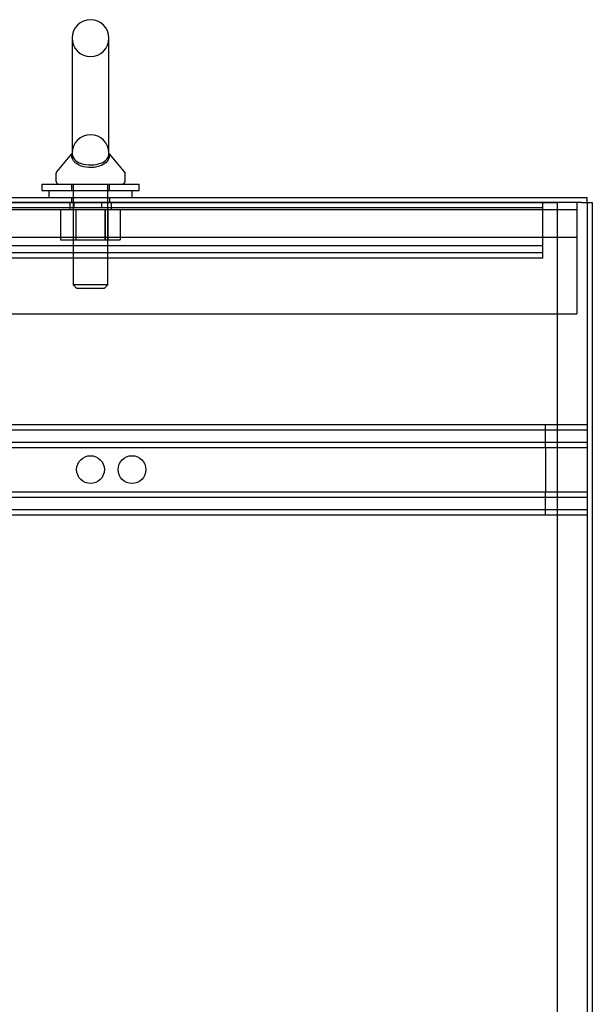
# Model space of a CAD drawing. Header units: inches. Extents: x 1 to 359, y -2 to 239.
# Tile 77 of 83: x 208 to 219, y 129 to 146. Entities that reach past the tile are written whole.
import ezdxf
from ezdxf.lldxf.tags import DXFTag

# ---------------------------------------------------------------- set-up
doc = ezdxf.new("R2010")
doc.units = ezdxf.units.IN
doc.header["$MEASUREMENT"] = 0
for name, color, linetype in [('COM50677-2', 7, 'Continuous'), ('COM53964-1', 7, 'Continuous'), ('COM71298-3', 7, 'Continuous'), ('COM71300-3', 7, 'Continuous'), ('COM71301-3', 7, 'Continuous'), ('Default', 7, 'Continuous'), ('NTS18024', 7, 'Continuous'), ('SCS86414', 7, 'Continuous'), ('WAF25377', 7, 'Continuous'), ('WAM254785', 7, 'Continuous')]:
    doc.layers.add(name, color=color, linetype=linetype)
tags = doc.linetypes.add('HIDDEN2', pattern=[0.1875, 0.125, -0.0625]).pattern_tags.tags
tags[6:7] = [DXFTag(74, 4), DXFTag(75, 0), DXFTag(340, '0'), DXFTag(46, 0.0), DXFTag(50, 0.0), DXFTag(44, 0.0), DXFTag(45, 0.0)]
tags[4:5] = [DXFTag(74, 4), DXFTag(75, 0), DXFTag(340, '0'), DXFTag(46, 0.0), DXFTag(50, 0.0), DXFTag(44, 0.0), DXFTag(45, 0.0)]

# ---------------------------------------------------------------- blocks, each defined once
blk = doc.blocks.new('SE4')
at = {"layer": 'COM50677-2', "color": 7, "linetype": 'HIDDEN2'}
for p, q in [((209.351, 142.999), (209.351, 142.874)), ((210.101, 142.874), (210.101, 142.999)), ((218.476, 142.999), (218.476, 142.814)), ((200.976, 142.874), (218.476, 142.874)), ((218.476, 142.814), (218.476, 140.999)), ((218.476, 142.374), (200.976, 142.374)), ((200.976, 140.999), (218.476, 140.999))]:
    blk.add_line(p, q, dxfattribs=at)
at = {"layer": 'COM53964-1', "color": 7, "linetype": 'HIDDEN2'}
for p, q in [((209.427, 142.999), (209.427, 142.904)), ((209.927, 142.904), (209.927, 142.999)), ((217.865, 142.861), (217.865, 142.999)), ((217.865, 142.904), (201.49, 142.904)), ((217.865, 142.137), (217.865, 142.861)), ((217.865, 142.22), (201.49, 142.22)), ((217.865, 142.094), (201.49, 142.094)), ((217.865, 141.999), (217.865, 142.137)), ((217.865, 141.999), (201.49, 141.999)), ((202.285, 139.008), (218.66, 139.008)), ((202.285, 138.913), (218.66, 138.913)), ((217.913, 138.87), (217.913, 139.008)), ((218.66, 139.001), (218.66, 138.87)), ((217.913, 138.732), (217.913, 138.87)), ((217.913, 138.594), (217.913, 138.732)), ((218.66, 138.87), (218.66, 137.521)), ((202.285, 138.689), (218.66, 138.689)), ((202.285, 138.594), (218.66, 138.594)), ((217.913, 138.594), (217.913, 137.797)), ((202.285, 137.797), (218.66, 137.797)), ((202.285, 137.702), (218.66, 137.702)), ((217.913, 137.659), (217.913, 137.797)), ((217.913, 137.521), (217.913, 137.659)), ((202.285, 137.478), (218.66, 137.478)), ((217.913, 137.383), (217.913, 137.521)), ((218.66, 137.521), (218.66, 137.39)), ((202.285, 137.383), (218.66, 137.383))]:
    blk.add_line(p, q, dxfattribs=at)
for centre in [(209.725, 138.196), (210.472, 138.196)]:
    blk.add_circle(centre, 0.25, dxfattribs=at)
at = {"layer": 'COM71298-3', "color": 7, "linetype": 'Continuous'}
for p in [(200.838, 143.094), (218.66, 142.999)]:
    blk.add_line(p, (218.66, 143.094), dxfattribs=at)
at = {"layer": 'COM71298-3', "color": 7, "linetype": 'HIDDEN2'}
for p, q in [((209.382, 143.094), (209.382, 142.999)), ((210.07, 142.999), (210.07, 143.094))]:
    blk.add_line(p, q, dxfattribs=at)
at = {"layer": 'COM71300-3', "color": 7, "linetype": 'HIDDEN2'}
for p, q in [((200.79, 143.002), (218.13, 143.002)), ((218.565, 143.002), (218.13, 143.002)), ((218.13, 143.002), (218.13, 142.999)), ((218.565, 143.002), (218.66, 143.002))]:
    blk.add_line(p, q, dxfattribs=at)
at = {"layer": 'COM71300-3', "color": 7, "linetype": 'Continuous'}
for p, q in [((218.66, 143.002), (218.755, 143.002)), ((218.755, 143.002), (218.755, 142.999))]:
    blk.add_line(p, q, dxfattribs=at)
at = {"layer": 'COM71301-3', "color": 7, "linetype": 'Continuous'}
for p, q in [((218.565, 142.999), (200.79, 142.999)), ((218.565, 142.999), (218.755, 142.999)), ((218.755, 142.999), (218.755, 71.129))]:
    blk.add_line(p, q, dxfattribs=at)
at = {"layer": 'COM71301-3', "color": 7, "linetype": 'HIDDEN2'}
for p, q in [((218.13, 71.129), (218.13, 142.999)), ((218.66, 142.999), (218.66, 139.001)), ((218.66, 137.39), (218.66, 109.871))]:
    blk.add_line(p, q, dxfattribs=at)
at = {"layer": 'NTS18024', "color": 7, "linetype": 'HIDDEN2'}
for p, q in [((209.188, 142.874), (209.188, 142.329)), ((209.414, 142.874), (209.414, 142.329)), ((209.463, 142.874), (209.463, 142.329)), ((209.463, 142.874), (209.463, 142.329)), ((209.989, 142.874), (209.989, 142.329)), ((209.989, 142.329), (209.989, 142.874)), ((210.039, 142.874), (210.039, 142.329)), ((210.261, 142.874), (210.261, 142.329)), ((209.188, 142.329), (209.463, 142.329)), ((209.463, 142.329), (209.989, 142.329)), ((209.989, 142.329), (210.261, 142.329))]:
    blk.add_line(p, q, dxfattribs=at)
at = {"layer": 'SCS86414', "color": 7, "linetype": 'Continuous'}
for p, q in [((209.395, 145.959), (209.395, 143.89)), ((210.057, 143.888), (210.057, 145.959)), ((209.386, 143.879), (209.115, 143.552)), ((210.337, 143.552), (210.066, 143.879)), ((209.101, 143.514), (209.101, 143.394)), ((210.351, 143.394), (210.351, 143.514))]:
    blk.add_line(p, q, dxfattribs=at)
at = {"layer": 'SCS86414', "color": 7, "linetype": 'HIDDEN2'}
for p, q in [((209.414, 143.334), (209.414, 141.519)), ((210.038, 141.519), (210.038, 143.334)), ((210.038, 141.519), (209.414, 141.519)), ((209.414, 141.519), (209.474, 141.459)), ((209.474, 141.459), (209.978, 141.459)), ((209.978, 141.459), (210.038, 141.519))]:
    blk.add_line(p, q, dxfattribs=at)
at = {"layer": 'SCS86414', "color": 7, "linetype": 'Continuous'}
for centre, radius, start, end in [((209.726, 145.959), 0.331, 0, 180), ((209.161, 143.514), 0.06, 140.3214, 180), ((210.291, 143.514), 0.06, 0, 39.6786), ((209.161, 143.394), 0.06, 180, 270), ((210.291, 143.394), 0.06, 270, 0)]:
    blk.add_arc(centre, radius, start, end, dxfattribs=at)
at = {"layer": 'SCS86414', "color": 7, "linetype": 'HIDDEN2'}
for centre, start, end in [((209.726, 145.959), 180, 0), ((209.726, 143.888), 0, 180)]:
    blk.add_arc(centre, 0.331, start, end, dxfattribs=at)
at = {"layer": 'SCS86414', "color": 7, "linetype": 'Continuous'}
for points, knots in [([(210.064, 143.881), (210.064, 143.881), (210.064, 143.877), (210.065, 143.86), (210.065, 143.848), (210.059, 143.806), (210.049, 143.775), (210.003, 143.716), (209.968, 143.688), (209.872, 143.646), (209.81, 143.632), (209.68, 143.627), (209.614, 143.637), (209.535, 143.664), (209.511, 143.676), (209.471, 143.7), (209.454, 143.714), (209.413, 143.757), (209.398, 143.789), (209.388, 143.833), (209.387, 143.847), (209.387, 143.869), (209.388, 143.878), (209.388, 143.881), (209.388, 143.881), (209.388, 143.881)], [0.318155, 0.318155, 0.318155, 0.318155, 0.34375, 0.34375, 0.375, 0.375, 0.4375, 0.4375, 0.5, 0.5, 0.5625, 0.5625, 0.625, 0.625, 0.65625, 0.65625, 0.6875, 0.6875, 0.75, 0.75, 0.78125, 0.78125, 0.8125, 0.8125, 0.818429, 0.818429, 0.818429, 0.818429]), ([(209.395, 143.893), (209.395, 143.884), (209.395, 143.868), (209.405, 143.826), (209.418, 143.798), (209.468, 143.745), (209.505, 143.721), (209.606, 143.685), (209.67, 143.675), (209.8, 143.677), (209.862, 143.689), (209.959, 143.727), (209.993, 143.753), (210.039, 143.806), (210.05, 143.834), (210.058, 143.877), (210.057, 143.893), (210.057, 143.898)], [0.2064316, 0.2064316, 0.2064316, 0.2064316, 0.25, 0.25, 0.3125, 0.3125, 0.375, 0.375, 0.4375, 0.4375, 0.5, 0.5, 0.5625, 0.5625, 0.625, 0.625, 0.6743973, 0.6743973, 0.6743973, 0.6743973])]:
    blk.add_open_spline(points, degree=3, knots=knots, dxfattribs=at)
at = {"layer": 'SCS86414', "color": 7, "linetype": 'HIDDEN2'}
blk.add_open_spline([(209.395, 143.899), (209.395, 143.899), (209.395, 143.899), (209.395, 143.899), (209.395, 143.898), (209.395, 143.897)], degree=3, knots=[0.18461884, 0.18461884, 0.18461884, 0.18461884, 0.1875, 0.1875, 0.19607167, 0.19607167, 0.19607167, 0.19607167], dxfattribs=at)
at = {"layer": 'WAF25377', "color": 7, "linetype": 'Continuous'}
for p, q in [((208.851, 143.334), (210.601, 143.334)), ((208.851, 143.334), (208.851, 143.219)), ((210.601, 143.219), (210.601, 143.334)), ((208.851, 143.219), (210.601, 143.219))]:
    blk.add_line(p, q, dxfattribs=at)
at = {"layer": 'WAF25377', "color": 7, "linetype": 'HIDDEN2'}
for p, q in [((209.386, 143.334), (209.386, 143.219)), ((210.066, 143.219), (210.066, 143.334))]:
    blk.add_line(p, q, dxfattribs=at)
at = {"layer": 'WAM254785', "color": 7, "linetype": 'Continuous'}
for p, q in [((208.976, 143.219), (208.976, 143.094)), ((210.476, 143.094), (210.476, 143.219))]:
    blk.add_line(p, q, dxfattribs=at)
at = {"layer": 'WAM254785', "color": 7, "linetype": 'HIDDEN2'}
for p, q in [((209.414, 143.219), (209.414, 143.094)), ((210.039, 143.094), (210.039, 143.219))]:
    blk.add_line(p, q, dxfattribs=at)

msp = doc.modelspace()

# ---------------------------------------------------------------- block references
at = {"layer": 'Default'}
msp.add_blockref('SE4', (0, 0), dxfattribs=at)

doc.saveas('drawing.dxf')
